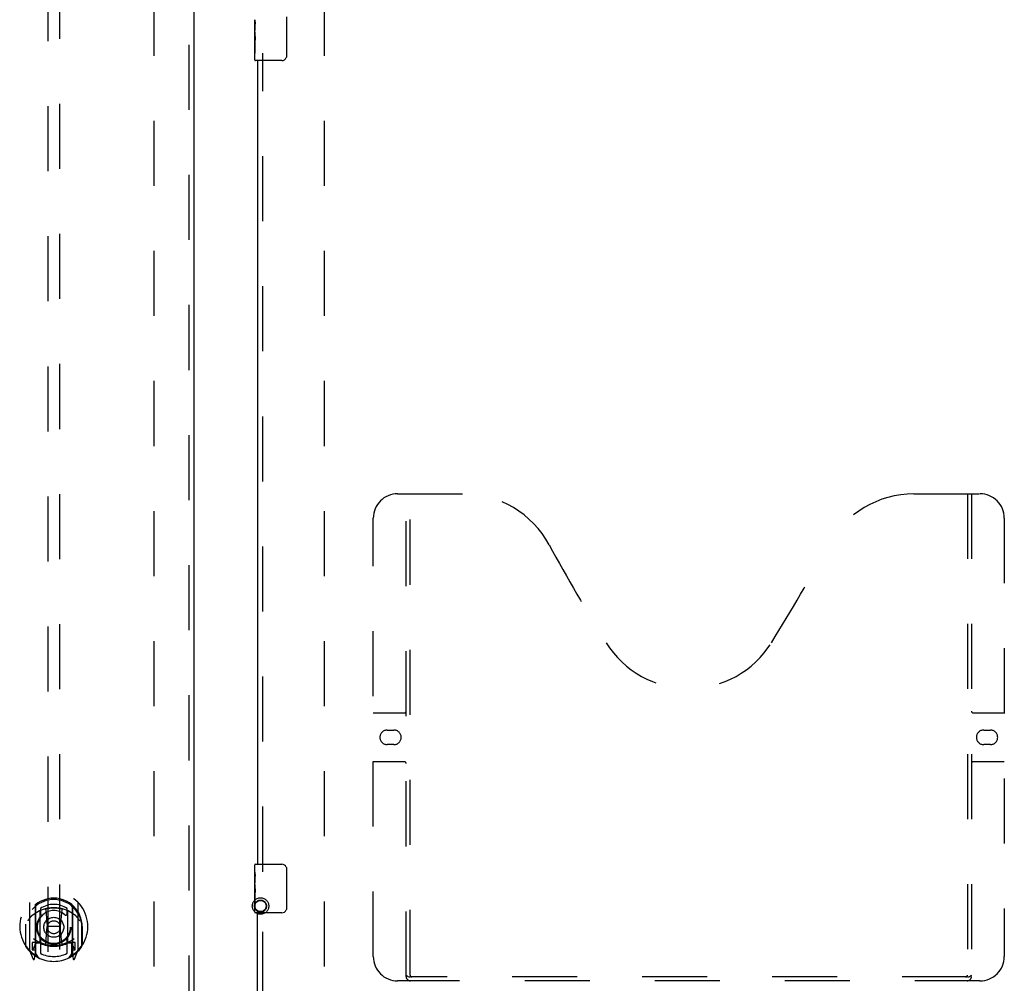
# Model space of a CAD drawing. Header units: inches. Extents: x 0 to 243, y 0 to 157.
# Tile 8 of 63: x 80 to 100, y 52 to 72. Entities that reach past the tile are written whole.
import ezdxf

# ---------------------------------------------------------------- set-up
doc = ezdxf.new("R2010")
doc.units = ezdxf.units.IN
doc.header["$LTSCALE"] = 13.357143
doc.header["$MEASUREMENT"] = 0
doc.linetypes.add('HIDDEN', pattern=[0.2, 0.1, -0.1])
for name, color, linetype in [('DEFAULT_2', 8, 'HIDDEN'), ('LEFTHAND_DOOR_ASSEMBLY', 7, 'CONTINUOUS'), ('RIGHTHAND_DOOR_ASSEMBLY', 7, 'CONTINUOUS')]:
    doc.layers.add(name, color=color, linetype=linetype)

msp = doc.modelspace()

# ---------------------------------------------------------------- linework, layer by layer
at = {"layer": 'DEFAULT_2', "color": 8, "linetype": 'HIDDEN'}
for p, q in [((82.823, 50.154), (82.823, 111.196)), ((86.323, 50.154), (86.323, 111.196))]:
    msp.add_line(p, q, dxfattribs=at)
for radius in [0.169, 0.124, 0.114]:
    msp.add_circle((85.007, 54.065), radius, dxfattribs=at)
at = {"layer": 'LEFTHAND_DOOR_ASSEMBLY', "color": 8, "linetype": 'HIDDEN'}
for p, q in [((83.532, 111.821), (83.532, 49.529)), ((80.636, 78.504), (80.636, 50.503)), ((80.886, 50.503), (80.886, 78.504)), ((80.261, 54.13), (80.261, 53.163)), ((80.378, 54.076), (80.378, 53.06)), ((80.386, 54.052), (80.386, 53.049)), ((80.486, 54.012), (80.486, 53.909)), ((81.036, 53.909), (81.036, 54.012)), ((81.136, 54.052), (81.136, 53.049)), ((81.143, 54.076), (81.143, 53.06)), ((81.261, 53.163), (81.261, 54.13)), ((80.478, 53.328), (80.478, 53.96)), ((80.598, 53.986), (80.628, 53.647)), ((80.923, 53.986), (80.893, 53.647)), ((81.043, 53.96), (81.043, 53.328)), ((80.178, 53.647), (80.193, 53.647)), ((80.178, 53.647), (80.178, 53.258)), ((80.186, 53.693), (80.186, 53.696)), ((80.186, 53.236), (80.186, 53.693)), ((80.598, 53.302), (80.628, 53.647)), ((80.893, 53.647), (80.628, 53.647)), ((80.924, 53.302), (80.893, 53.647)), ((81.343, 53.647), (81.328, 53.647)), ((81.336, 53.693), (81.336, 53.696)), ((81.336, 53.236), (81.336, 53.693)), ((81.343, 53.647), (81.343, 53.258)), ((80.378, 53.317), (80.318, 53.317)), ((80.318, 53.317), (80.318, 53.167)), ((80.356, 53.221), (80.327, 53.175)), ((80.388, 53.281), (80.388, 53.073)), ((80.478, 53.319), (80.406, 53.319)), ((80.474, 53.301), (80.408, 53.301)), ((80.486, 53.348), (80.486, 53.095)), ((81.036, 53.095), (81.036, 53.348)), ((81.116, 53.319), (81.043, 53.319)), ((81.113, 53.301), (81.047, 53.301)), ((81.133, 53.073), (81.133, 53.281)), ((81.203, 53.317), (81.143, 53.317)), ((81.195, 53.175), (81.165, 53.221)), ((81.203, 53.167), (81.203, 53.317)), ((80.265, 53.152), (80.335, 52.977)), ((80.318, 53.167), (80.386, 53.167)), ((80.357, 53.057), (80.361, 53.054)), ((80.364, 52.98), (80.378, 53.06)), ((80.456, 52.998), (80.386, 53.107)), ((81.136, 53.107), (81.066, 52.998)), ((81.136, 53.167), (81.203, 53.167)), ((81.143, 53.06), (81.157, 52.98)), ((81.164, 53.056), (81.165, 53.057)), ((81.165, 53.057), (81.165, 53.057)), ((81.165, 53.057), (81.165, 53.057)), ((81.186, 52.977), (81.256, 53.152))]:
    msp.add_line(p, q, dxfattribs=at)
at = {"layer": 'LEFTHAND_DOOR_ASSEMBLY', "color": 3, "linetype": 'Continuous'}
msp.add_line((83.636, 111.821), (83.636, 49.529), dxfattribs=at)
at = {"layer": 'LEFTHAND_DOOR_ASSEMBLY', "color": 8, "linetype": 'HIDDEN'}
for points in [[(80.573, 54.003), (80.578, 54.005), (80.584, 54.006), (80.589, 54.008), (80.594, 54.009), (80.6, 54.01), (80.605, 54.012), (80.611, 54.013), (80.616, 54.014), (80.622, 54.015), (80.627, 54.016), (80.633, 54.017), (80.638, 54.018), (80.644, 54.019), (80.649, 54.02), (80.655, 54.021), (80.66, 54.022), (80.666, 54.023), (80.671, 54.023), (80.677, 54.024), (80.683, 54.025), (80.688, 54.025), (80.694, 54.026), (80.699, 54.026), (80.705, 54.027), (80.71, 54.027), (80.716, 54.028), (80.722, 54.028), (80.727, 54.028), (80.733, 54.028), (80.738, 54.029), (80.744, 54.029), (80.75, 54.029), (80.755, 54.029), (80.761, 54.029), (80.766, 54.029), (80.772, 54.029), (80.778, 54.029), (80.783, 54.029), (80.789, 54.028), (80.794, 54.028), (80.8, 54.028), (80.805, 54.028), (80.811, 54.027), (80.817, 54.027), (80.822, 54.026), (80.828, 54.026), (80.833, 54.025), (80.839, 54.025), (80.844, 54.024), (80.85, 54.023), (80.856, 54.023), (80.861, 54.022), (80.867, 54.021), (80.872, 54.02), (80.878, 54.019), (80.883, 54.018), (80.889, 54.017), (80.894, 54.016), (80.9, 54.015), (80.905, 54.014), (80.911, 54.013), (80.916, 54.012), (80.922, 54.01), (80.927, 54.009), (80.932, 54.008), (80.938, 54.006), (80.943, 54.005), (80.949, 54.003)], [(80.306, 53.862), (80.305, 53.86), (80.303, 53.859), (80.302, 53.858), (80.3, 53.856), (80.299, 53.855), (80.297, 53.853), (80.295, 53.851), (80.294, 53.85), (80.292, 53.848), (80.29, 53.846), (80.288, 53.844), (80.286, 53.842), (80.284, 53.84), (80.282, 53.838), (80.28, 53.835), (80.278, 53.833), (80.276, 53.831), (80.274, 53.828), (80.272, 53.825), (80.27, 53.823), (80.268, 53.82), (80.266, 53.817), (80.263, 53.814), (80.261, 53.811), (80.259, 53.807), (80.256, 53.804), (80.254, 53.8), (80.251, 53.796), (80.248, 53.792), (80.246, 53.788), (80.243, 53.784), (80.24, 53.78), (80.237, 53.775), (80.234, 53.77), (80.231, 53.765), (80.228, 53.76)], [(81.293, 53.76), (81.29, 53.765), (81.287, 53.77), (81.284, 53.775), (81.281, 53.78), (81.278, 53.784), (81.276, 53.788), (81.273, 53.792), (81.27, 53.796), (81.268, 53.8), (81.265, 53.804), (81.263, 53.807), (81.261, 53.81), (81.258, 53.814), (81.256, 53.817), (81.254, 53.82), (81.251, 53.823), (81.249, 53.825), (81.247, 53.828), (81.245, 53.831), (81.243, 53.833), (81.241, 53.835), (81.239, 53.838), (81.237, 53.84), (81.235, 53.842), (81.233, 53.844), (81.231, 53.846), (81.23, 53.848), (81.228, 53.85), (81.226, 53.851), (81.225, 53.853), (81.223, 53.855), (81.221, 53.856), (81.22, 53.858), (81.218, 53.859), (81.217, 53.86), (81.215, 53.862)]]:
    msp.add_lwpolyline(points, dxfattribs=at)
for radius in [0.35, 0.335, 0.205, 0.133]:
    msp.add_circle((80.761, 53.629), radius, dxfattribs=at)
for centre, radius, start, end in [((80.761, 53.647), 0.7, 305.5126, 234.4874), ((80.761, 53.644), 0.583, 0.2464, 179.7536), ((80.761, 53.619), 0.58, 7.6622, 172.3378), ((80.276, 54.13), 0.015, 135.0748, 180), ((80.761, 53.329), 0.7, 49.529, 130.471), ((80.393, 54.076), 0.015, 130.3587, 180), ((80.406, 54.052), 0.02, 129.3378, 179.9984), ((80.761, 53.619), 0.48, 55.0461, 124.9539), ((80.578, 53.984), 0.02, 5.0796, 105.5752), ((80.943, 53.984), 0.02, 74.4248, 174.9204), ((81.116, 54.052), 0.02, 0, 50.6594), ((81.128, 54.076), 0.015, 0, 49.6413), ((81.246, 54.13), 0.015, 0, 44.9252), ((80.493, 53.96), 0.015, 112.9863, 180), ((80.516, 53.909), 0.03, 180, 311.1261), ((80.761, 53.629), 0.343, 48.8739, 131.1261), ((81.006, 53.909), 0.03, 228.8739, 360), ((81.028, 53.96), 0.015, 0, 67.0137), ((80.206, 53.693), 0.02, 172.3378, 180), ((81.316, 53.693), 0.02, 0, 7.6622), ((80.761, 53.959), 0.7, 233.2319, 306.7681), ((80.206, 53.236), 0.02, 180, 215.2961), ((80.761, 53.629), 0.7, 215.2961, 324.7039), ((80.198, 53.323), 0.188, 327.3208, 360), ((80.406, 53.299), 0.02, 90, 180), ((80.408, 53.281), 0.02, 90, 180), ((80.474, 53.281), 0.02, 66.536, 90), ((80.493, 53.328), 0.015, 180, 247.0137), ((80.761, 53.941), 0.7, 246.536, 293.464), ((80.516, 53.348), 0.03, 48.8739, 180), ((80.761, 53.629), 0.343, 228.8739, 311.1261), ((80.578, 53.304), 0.02, 254.3869, 354.9204), ((80.944, 53.304), 0.02, 185.0796, 285.6131), ((81.006, 53.348), 0.03, 0, 131.1261), ((81.028, 53.328), 0.015, 292.9863, 360), ((81.047, 53.281), 0.02, 90, 113.464), ((81.113, 53.281), 0.02, 0, 90), ((81.116, 53.299), 0.02, 0, 90), ((81.324, 53.323), 0.188, 180, 212.6792), ((81.316, 53.236), 0.02, 324.7039, 360), ((80.276, 53.163), 0.015, 180, 224.9252), ((80.331, 53.172), 0.005, 147.3208, 270), ((80.366, 53.093), 0.02, 234.4874, 360), ((80.368, 53.073), 0.02, 234.7457, 360), ((80.406, 53.049), 0.02, 180, 238.5295), ((80.761, 53.629), 0.6, 242.7204, 297.2796), ((81.116, 53.049), 0.02, 301.4688, 359.9992), ((81.153, 53.073), 0.02, 180, 305.2543), ((81.156, 53.093), 0.02, 180, 305.5126), ((81.191, 53.172), 0.005, 270, 32.6792), ((81.246, 53.163), 0.015, 315.0748, 360), ((80.349, 52.982), 0.015, 201.8041, 350), ((81.172, 52.982), 0.015, 190, 338.1959)]:
    msp.add_arc(centre, radius, start, end, dxfattribs=at)
at = {"layer": 'RIGHTHAND_DOOR_ASSEMBLY', "color": 7, "linetype": 'Continuous'}
for p, q in [((84.888, 72.007), (84.888, 72.264)), ((84.894, 72.208), (84.888, 72.208)), ((85.543, 72.325), (85.543, 71.525)), ((84.888, 72.04), (84.895, 72.04)), ((84.888, 71.44), (84.888, 72.004)), ((84.895, 72.04), (84.895, 72.177)), ((84.89, 71.977), (84.888, 71.977)), ((84.888, 71.846), (84.894, 71.846)), ((84.888, 71.81), (84.895, 71.81)), ((84.895, 71.579), (84.895, 71.81)), ((84.888, 71.747), (84.895, 71.747)), ((84.888, 71.579), (84.895, 71.579)), ((85.443, 71.425), (84.903, 71.425)), ((84.888, 54.764), (84.888, 54.91)), ((84.903, 54.925), (85.443, 54.925)), ((85.543, 54.825), (85.543, 54.025)), ((84.888, 54.507), (84.888, 54.764)), ((84.894, 54.708), (84.888, 54.708)), ((84.895, 54.54), (84.895, 54.677)), ((84.888, 54.54), (84.895, 54.54)), ((84.888, 53.94), (84.888, 54.504)), ((84.89, 54.477), (84.888, 54.477)), ((84.888, 54.346), (84.894, 54.346)), ((84.888, 54.31), (84.895, 54.31)), ((84.888, 54.247), (84.895, 54.247)), ((84.895, 54.079), (84.895, 54.31)), ((84.888, 54.079), (84.895, 54.079)), ((85.443, 53.925), (84.903, 53.925))]:
    msp.add_line(p, q, dxfattribs=at)
at = {"layer": 'RIGHTHAND_DOOR_ASSEMBLY', "color": 3, "linetype": 'Continuous'}
for p, q in [((84.948, 71.425), (84.948, 54.925)), ((84.948, 49.529), (84.948, 53.925))]:
    msp.add_line(p, q, dxfattribs=at)
at = {"layer": 'RIGHTHAND_DOOR_ASSEMBLY', "color": 8, "linetype": 'HIDDEN'}
for p, q in [((85.052, 54.77), (85.052, 71.58)), ((87.822, 62.529), (89.177, 62.529)), ((87.997, 52.619), (87.997, 62.529)), ((88.077, 52.649), (88.077, 62.529)), ((98.427, 62.529), (99.782, 62.529)), ((99.527, 62.529), (99.527, 52.649)), ((99.607, 62.529), (99.607, 52.619)), ((87.322, 53.029), (87.322, 62.029)), ((100.282, 62.029), (100.282, 53.029)), ((87.322, 58.029), (87.957, 58.029)), ((99.647, 58.029), (100.282, 58.029)), ((87.609, 57.679), (87.746, 57.679)), ((99.859, 57.679), (99.996, 57.679)), ((87.746, 57.379), (87.609, 57.379)), ((99.996, 57.379), (99.859, 57.379)), ((87.957, 57.029), (87.322, 57.029)), ((100.282, 57.029), (99.647, 57.029)), ((85.052, 49.529), (85.052, 54.08)), ((99.523, 52.609), (88.081, 52.609)), ((99.782, 52.529), (87.822, 52.529))]:
    msp.add_line(p, q, dxfattribs=at)
at = {"layer": 'RIGHTHAND_DOOR_ASSEMBLY', "color": 7, "linetype": 'Continuous'}
for points in [[(84.888, 72.264), (84.888, 72.261), (84.889, 72.256), (84.889, 72.251), (84.891, 72.237)], [(84.891, 72.237), (84.892, 72.23), (84.893, 72.222), (84.894, 72.213)], [(84.894, 72.213), (84.894, 72.204), (84.895, 72.195), (84.895, 72.186), (84.895, 72.177)], [(84.888, 72.007), (84.888, 71.998), (84.889, 71.989), (84.89, 71.979)], [(84.89, 71.979), (84.892, 71.946), (84.893, 71.934), (84.894, 71.921), (84.895, 71.909), (84.895, 71.896), (84.895, 71.883), (84.895, 71.87), (84.895, 71.857), (84.894, 71.845), (84.893, 71.833), (84.892, 71.821)], [(85.543, 71.525), (85.543, 71.519), (85.542, 71.513), (85.541, 71.506), (85.54, 71.5), (85.538, 71.495), (85.536, 71.489)], [(85.536, 54.861), (85.538, 54.856), (85.54, 54.85), (85.541, 54.844), (85.542, 54.838), (85.543, 54.831), (85.543, 54.825)], [(84.888, 54.764), (84.888, 54.761), (84.889, 54.756), (84.889, 54.751), (84.891, 54.737)], [(84.891, 54.737), (84.892, 54.73), (84.893, 54.722), (84.894, 54.713)], [(84.894, 54.713), (84.894, 54.704), (84.895, 54.695), (84.895, 54.686), (84.895, 54.677)], [(84.888, 54.507), (84.888, 54.498), (84.889, 54.489), (84.89, 54.479)], [(84.89, 54.479), (84.892, 54.446), (84.893, 54.434), (84.894, 54.421), (84.895, 54.409), (84.895, 54.396), (84.895, 54.383), (84.895, 54.37), (84.895, 54.357), (84.894, 54.345), (84.893, 54.333), (84.892, 54.321)], [(85.543, 54.025), (85.543, 54.019), (85.542, 54.013), (85.541, 54.006), (85.54, 54), (85.538, 53.995), (85.536, 53.989)]]:
    msp.add_lwpolyline(points, dxfattribs=at)
at = {"layer": 'RIGHTHAND_DOOR_ASSEMBLY', "color": 8, "linetype": 'HIDDEN'}
for points in [[(87.987, 52.649), (88.003, 52.638), (88.019, 52.629), (88.035, 52.621), (88.051, 52.614), (88.066, 52.611), (88.081, 52.609)], [(99.523, 52.609), (99.538, 52.611), (99.554, 52.614), (99.569, 52.621), (99.585, 52.629), (99.601, 52.638), (99.617, 52.649)]]:
    msp.add_lwpolyline(points, dxfattribs=at)
at = {"layer": 'RIGHTHAND_DOOR_ASSEMBLY', "color": 7, "linetype": 'Continuous'}
for centre, radius, start, end in [((84.903, 71.44), 0.015, 180, 270), ((85.443, 71.525), 0.1, 270, 338.8001), ((84.903, 54.91), 0.015, 90, 180), ((85.443, 54.825), 0.1, 21.1999, 90), ((84.903, 53.94), 0.015, 180, 270), ((85.443, 54.025), 0.1, 270, 338.8001)]:
    msp.add_arc(centre, radius, start, end, dxfattribs=at)
at = {"layer": 'RIGHTHAND_DOOR_ASSEMBLY', "color": 8, "linetype": 'HIDDEN'}
for centre, radius, start, end in [((87.822, 62.029), 0.5, 90, 180), ((89.177, 60.529), 2, 28.4813, 90), ((98.427, 60.529), 2, 90, 151.5187), ((99.782, 62.029), 0.5, 0, 90), ((125.485, 80.227), 39.307, 208.4813, 211.8705), ((62.119, 80.227), 39.307, 328.1295, 331.5187), ((93.802, 60.529), 2, 211.8705, 328.1295), ((87.957, 58.069), 0.04, 270, 360), ((99.647, 58.069), 0.04, 180, 270), ((87.609, 57.529), 0.15, 90, 270), ((87.746, 57.529), 0.15, 270, 90), ((99.859, 57.529), 0.15, 90, 270), ((99.996, 57.529), 0.15, 270, 90), ((87.957, 56.989), 0.04, 0, 90), ((99.647, 56.989), 0.04, 90, 180), ((87.822, 53.029), 0.5, 180, 270), ((99.782, 53.029), 0.5, 270, 360), ((88.087, 52.619), 0.09, 180, 270), ((88.117, 52.649), 0.04, 180, 270), ((99.487, 52.649), 0.04, 270, 360), ((99.517, 52.619), 0.09, 270, 360)]:
    msp.add_arc(centre, radius, start, end, dxfattribs=at)
at = {"layer": 'RIGHTHAND_DOOR_ASSEMBLY', "color": 7, "linetype": 'Continuous'}
for centre in [(85.151, 71.841), (85.151, 54.341)]:
    msp.add_ellipse(centre, major_axis=(0.263, 0), ratio=0.432808, start_param=3.141593, end_param=3.321581, dxfattribs=at)

doc.saveas('drawing.dxf')
